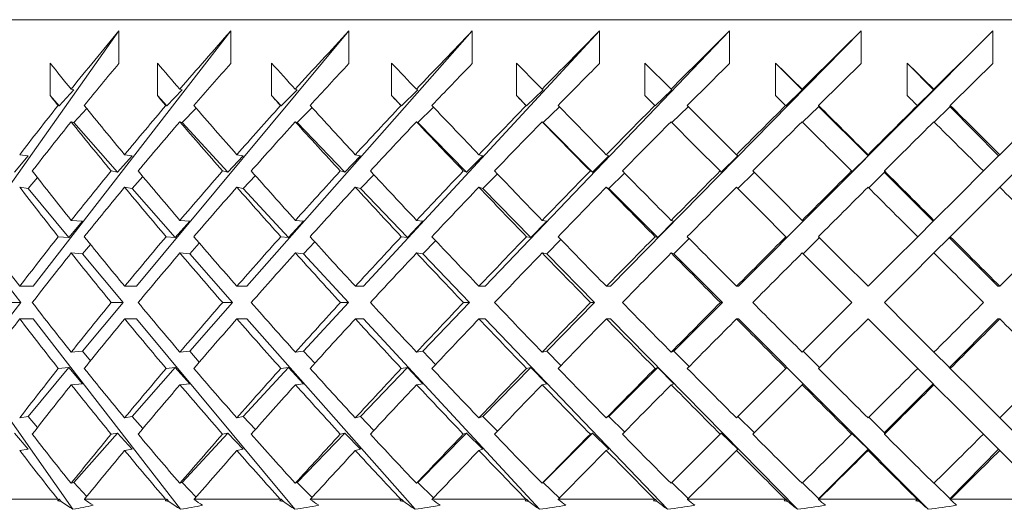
# Model space of a CAD drawing. Header units: inches. Extents: x 1.8 to 14.2, y 0.2 to 10.6.
# Tile 4 of 39: x 2.833 to 3.474, y 6.838 to 7.157. Entities that reach past the tile are written whole.
import ezdxf

# ---------------------------------------------------------------- set-up
doc = ezdxf.new("R2010")
doc.units = ezdxf.units.IN
doc.header["$MEASUREMENT"] = 0

msp = doc.modelspace()

# ---------------------------------------------------------------- linework, layer by layer
at = {"color": 7, "linetype": 'Continuous', "lineweight": 15}
for p, q in [((4.2707, 7.15696), (2.77698, 7.15696)), ((2.77947, 6.98325), (2.89711, 7.14963)), ((2.84138, 6.98325), (2.96999, 7.14963)), ((2.89711, 7.14963), (2.89711, 7.12842)), ((2.90864, 6.98325), (3.04697, 7.14963)), ((2.96999, 7.14963), (2.96999, 7.12842)), ((2.98058, 6.98325), (3.12731, 7.14963)), ((3.04697, 7.14963), (3.04697, 7.12842)), ((3.05652, 6.98325), (3.21024, 7.14963)), ((3.12731, 7.14963), (3.12731, 7.12842)), ((3.13573, 6.98325), (3.29495, 7.14963)), ((3.21024, 7.14963), (3.21024, 7.12842)), ((3.21744, 6.98325), (3.38063, 7.14963)), ((3.29495, 7.14963), (3.29495, 7.12842)), ((3.30087, 6.98325), (3.46645, 7.14963)), ((3.38063, 7.14963), (3.38063, 7.12842)), ((3.46645, 7.14963), (3.46645, 7.12842)), ((2.85233, 7.10746), (2.85233, 7.12867)), ((2.92218, 7.10746), (2.92218, 7.12867)), ((2.99658, 7.10746), (2.99658, 7.12867)), ((3.07482, 7.10746), (3.07482, 7.12867)), ((3.15616, 7.10746), (3.15616, 7.12867)), ((3.25684, 7.11163), (3.2398, 7.12867)), ((3.2398, 7.10746), (3.2398, 7.12867)), ((3.32494, 7.10746), (3.32494, 7.12867)), ((3.32494, 7.12867), (3.34233, 7.1112)), ((3.41077, 7.10746), (3.41077, 7.12867)), ((3.41077, 7.12867), (3.4279, 7.1112)), ((2.85818, 7.10083), (2.85233, 7.10746)), ((2.86774, 7.1112), (2.85818, 7.10083)), ((2.86774, 7.1112), (2.86599, 7.11163)), ((2.9283, 7.10083), (2.92218, 7.10746)), ((2.93832, 7.1112), (2.9283, 7.10083)), ((2.93832, 7.1112), (2.9368, 7.11163)), ((3.00292, 7.10083), (2.99658, 7.10746)), ((3.01329, 7.1112), (3.00292, 7.10083)), ((3.01329, 7.1112), (3.01204, 7.11163)), ((3.08132, 7.10083), (3.07482, 7.10746)), ((3.09196, 7.1112), (3.08132, 7.10083)), ((3.09196, 7.1112), (3.09096, 7.11163)), ((3.16275, 7.10083), (3.15616, 7.10746)), ((3.17354, 7.1112), (3.16275, 7.10083)), ((3.17354, 7.1112), (3.17283, 7.11163)), ((3.2398, 7.10746), (3.24626, 7.101)), ((3.25727, 7.1112), (3.24643, 7.10083)), ((3.25727, 7.1112), (3.25684, 7.11163)), ((3.34233, 7.1112), (3.33154, 7.10083)), ((3.34233, 7.1112), (3.34218, 7.11163)), ((3.4279, 7.1112), (3.41727, 7.10083)), ((3.4279, 7.1112), (3.42805, 7.11163)), ((2.85749, 7.101), (2.85818, 7.10083)), ((2.92771, 7.101), (2.9283, 7.10083)), ((3.00243, 7.101), (3.00292, 7.10083)), ((3.08093, 7.101), (3.08132, 7.10083)), ((3.16247, 7.101), (3.16275, 7.10083)), ((3.24626, 7.101), (3.24643, 7.10083)), ((3.33148, 7.101), (3.33154, 7.10083)), ((3.35289, 7.10104), (3.35311, 7.10037)), ((3.41733, 7.101), (3.41727, 7.10083)), ((3.43876, 7.10104), (3.43853, 7.10037)), ((2.86774, 7.08999), (2.87614, 7.0991)), ((2.93832, 7.08999), (2.94739, 7.09939)), ((3.01329, 7.08999), (3.02296, 7.09966)), ((3.09196, 7.08999), (3.10212, 7.0999)), ((3.17354, 7.08999), (3.1841, 7.10014)), ((3.25727, 7.08999), (3.26798, 7.10024)), ((3.26798, 7.10049), (3.26798, 7.10024)), ((3.34248, 7.09013), (3.35299, 7.10024)), ((3.35299, 7.10049), (3.35311, 7.10037)), ((3.35299, 7.10049), (3.35299, 7.10024)), ((3.35299, 7.10049), (3.38517, 7.06816)), ((3.42819, 7.09027), (3.43841, 7.10024)), ((3.43841, 7.10049), (3.43853, 7.10037)), ((3.43841, 7.10049), (3.43841, 7.10024)), ((3.43841, 7.10049), (3.47012, 7.06816)), ((2.86774, 7.08999), (2.86599, 7.09042)), ((2.89626, 7.05765), (2.86774, 7.08999)), ((2.93832, 7.08999), (2.9368, 7.09042)), ((2.96819, 7.05765), (2.93832, 7.08999)), ((3.01329, 7.08999), (3.01204, 7.09042)), ((3.04424, 7.05765), (3.01329, 7.08999)), ((3.09196, 7.08999), (3.09096, 7.09042)), ((3.12367, 7.05765), (3.09196, 7.08999)), ((3.17354, 7.08999), (3.17283, 7.09042)), ((3.20572, 7.05765), (3.17354, 7.08999)), ((2.83804, 7.06816), (2.8325, 7.06901)), ((2.9057, 7.06816), (2.90085, 7.06901)), ((2.97808, 7.06816), (2.97397, 7.06901)), ((3.05449, 7.06816), (3.05114, 7.06901)), ((3.13417, 7.06816), (3.13164, 7.06901)), ((3.21638, 7.06816), (3.21468, 7.06901)), ((3.30031, 7.06816), (3.29946, 7.06901)), ((3.38517, 7.06816), (3.38517, 7.06901)), ((3.47012, 7.06816), (3.47098, 7.06901)), ((2.83804, 7.06816), (2.82914, 7.05765)), ((2.9057, 7.06816), (2.89626, 7.05765)), ((2.97808, 7.06816), (2.96819, 7.05765)), ((3.05449, 7.06816), (3.04424, 7.05765)), ((3.13417, 7.06816), (3.12367, 7.05765)), ((3.21638, 7.06816), (3.20572, 7.05765)), ((3.30031, 7.06816), (3.2896, 7.05765)), ((3.38517, 7.06816), (3.37451, 7.05765)), ((3.47012, 7.06816), (3.46035, 7.05839)), ((2.8921, 7.05839), (2.89626, 7.05765)), ((2.96466, 7.05839), (2.96819, 7.05765)), ((3.04137, 7.05839), (3.04424, 7.05765)), ((3.1215, 7.05839), (3.12367, 7.05765)), ((3.13417, 7.04694), (3.14369, 7.05646)), ((3.20426, 7.05839), (3.20572, 7.05765)), ((3.21638, 7.04694), (3.22655, 7.05696)), ((3.28887, 7.05839), (3.2896, 7.05765)), ((3.30031, 7.04694), (3.3109, 7.05732)), ((3.3109, 7.05757), (3.3109, 7.05732)), ((3.37451, 7.05839), (3.37451, 7.05765)), ((3.3856, 7.04737), (3.3957, 7.05732)), ((3.3957, 7.05757), (3.39582, 7.05745)), ((3.3957, 7.05757), (3.3957, 7.05732)), ((3.3957, 7.05757), (3.42754, 7.02558)), ((3.39582, 7.05841), (3.39582, 7.05745)), ((3.47098, 7.0478), (3.4805, 7.05732)), ((2.83804, 7.04694), (2.84408, 7.05407)), ((2.9057, 7.04694), (2.91273, 7.05476)), ((2.97808, 7.04694), (2.98603, 7.05538)), ((3.05449, 7.04694), (3.06326, 7.05594)), ((2.83804, 7.04694), (2.8325, 7.0478)), ((2.86461, 7.015), (2.83804, 7.04694)), ((2.9057, 7.04694), (2.90085, 7.0478)), ((2.93388, 7.015), (2.9057, 7.04694)), ((2.97808, 7.04694), (2.97397, 7.0478)), ((3.0076, 7.015), (2.97808, 7.04694)), ((3.05449, 7.04694), (3.05114, 7.0478)), ((3.08506, 7.015), (3.05449, 7.04694)), ((3.13417, 7.04694), (3.13164, 7.0478)), ((3.16551, 7.015), (3.13417, 7.04694)), ((3.21638, 7.04694), (3.21468, 7.0478)), ((3.24817, 7.015), (3.21638, 7.04694)), ((2.87345, 7.02558), (2.86461, 7.015)), ((2.87345, 7.02558), (2.86607, 7.02618)), ((2.94326, 7.02558), (2.93388, 7.015)), ((2.94326, 7.02558), (2.93689, 7.02618)), ((3.01742, 7.02558), (3.0076, 7.015)), ((3.01742, 7.02558), (3.01213, 7.02618)), ((3.09523, 7.02558), (3.08506, 7.015)), ((3.09523, 7.02558), (3.09106, 7.02618)), ((3.17593, 7.02558), (3.16551, 7.015)), ((3.17593, 7.02558), (3.17293, 7.02618)), ((3.25875, 7.02558), (3.24817, 7.015)), ((3.25875, 7.02558), (3.25694, 7.02618)), ((3.34289, 7.02558), (3.33226, 7.015)), ((3.34289, 7.02558), (3.34229, 7.02618)), ((3.42754, 7.02558), (3.41753, 7.01557)), ((3.42754, 7.02558), (3.42815, 7.02618)), ((2.85765, 7.01557), (2.86461, 7.015)), ((2.92788, 7.01557), (2.93388, 7.015)), ((2.94326, 7.00436), (2.94953, 7.01144)), ((3.00261, 7.01557), (3.0076, 7.015)), ((3.01742, 7.00436), (3.02473, 7.01224)), ((3.08113, 7.01557), (3.08506, 7.015)), ((3.09523, 7.00436), (3.1035, 7.01297)), ((3.16267, 7.01557), (3.16551, 7.015)), ((3.17593, 7.00436), (3.18509, 7.01365)), ((3.24646, 7.01557), (3.24817, 7.015)), ((3.25875, 7.00436), (3.2687, 7.0143)), ((3.33169, 7.01557), (3.33226, 7.015)), ((3.34289, 7.00436), (3.3534, 7.01482)), ((3.3534, 7.01507), (3.3534, 7.01482)), ((3.42815, 7.00497), (3.43799, 7.01482)), ((3.43799, 7.01507), (3.43812, 7.01494)), ((3.43799, 7.01507), (3.43799, 7.01482)), ((3.43799, 7.01507), (3.46966, 6.98325)), ((3.43876, 7.01558), (3.43812, 7.01494)), ((2.87345, 7.00436), (2.86607, 7.00497)), ((2.87345, 7.00436), (2.87862, 7.01055)), ((2.94326, 7.00436), (2.93689, 7.00497)), ((3.01742, 7.00436), (3.01213, 7.00497)), ((3.09523, 7.00436), (3.09106, 7.00497)), ((3.17593, 7.00436), (3.17293, 7.00497)), ((3.25875, 7.00436), (3.25694, 7.00497)), ((3.34229, 7.00497), (3.37461, 6.97265)), ((2.83318, 6.97265), (2.80867, 7.00436)), ((2.89982, 6.97265), (2.87345, 7.00436)), ((2.97123, 6.97265), (2.94326, 7.00436)), ((3.04672, 6.97265), (3.01742, 7.00436)), ((3.12558, 6.97265), (3.09523, 7.00436)), ((3.20704, 6.97265), (3.17593, 7.00436)), ((3.29032, 6.97265), (3.25875, 7.00436)), ((2.84138, 6.98325), (2.83254, 6.98325)), ((2.90864, 6.98325), (2.90089, 6.98325)), ((2.98058, 6.98325), (2.97401, 6.98325)), ((3.05652, 6.98325), (3.05119, 6.98325)), ((3.13573, 6.98325), (3.13169, 6.98325)), ((3.21744, 6.98325), (3.21473, 6.98325)), ((3.30087, 6.98325), (3.29951, 6.98325)), ((3.46966, 6.98325), (3.47103, 6.98325)), ((2.80867, 6.94093), (2.83318, 6.97265)), ((2.83318, 6.97265), (2.82446, 6.97265)), ((2.87345, 6.94093), (2.89982, 6.97265)), ((2.89982, 6.97265), (2.89218, 6.97265)), ((2.94326, 6.94093), (2.97123, 6.97265)), ((2.97123, 6.97265), (2.96475, 6.97265)), ((3.01742, 6.94093), (3.04672, 6.97265)), ((3.04672, 6.97265), (3.04146, 6.97265)), ((3.09523, 6.94093), (3.12558, 6.97265)), ((3.12558, 6.97265), (3.12159, 6.97265)), ((3.17593, 6.94093), (3.20704, 6.97265)), ((3.20704, 6.97265), (3.20436, 6.97265)), ((3.25875, 6.94093), (3.29032, 6.97265)), ((3.29032, 6.97265), (3.28897, 6.97265)), ((3.37461, 6.97265), (3.34229, 6.94032)), ((2.86723, 6.83793), (2.77947, 6.96204)), ((2.84138, 6.96204), (2.83254, 6.96204)), ((2.93732, 6.83793), (2.84138, 6.96204)), ((2.90864, 6.96204), (2.90089, 6.96204)), ((3.01183, 6.83793), (2.90864, 6.96204)), ((2.98058, 6.96204), (2.97401, 6.96204)), ((3.09004, 6.83793), (2.98058, 6.96204)), ((3.05652, 6.96204), (3.05119, 6.96204)), ((3.17119, 6.83793), (3.05652, 6.96204)), ((3.13573, 6.96204), (3.13169, 6.96204)), ((3.2545, 6.83793), (3.13573, 6.96204)), ((3.21744, 6.96204), (3.21473, 6.96204)), ((3.33917, 6.83793), (3.21744, 6.96204)), ((3.30087, 6.96204), (3.29951, 6.96204)), ((3.42439, 6.83793), (3.30087, 6.96204)), ((3.46966, 6.96204), (3.43799, 6.93022)), ((3.46966, 6.96204), (3.47103, 6.96204)), ((2.86607, 6.94032), (2.87345, 6.94093)), ((2.87862, 6.93474), (2.87345, 6.94093)), ((2.93689, 6.94032), (2.94326, 6.94093)), ((2.94953, 6.93385), (2.94326, 6.94093)), ((3.01213, 6.94032), (3.01742, 6.94093)), ((3.02473, 6.93306), (3.01742, 6.94093)), ((3.09106, 6.94032), (3.09523, 6.94093)), ((3.1035, 6.93233), (3.09523, 6.94093)), ((3.17293, 6.94032), (3.17593, 6.94093)), ((3.18509, 6.93164), (3.17593, 6.94093)), ((3.25694, 6.94032), (3.25875, 6.94093)), ((3.2687, 6.93099), (3.25875, 6.94093)), ((3.3534, 6.93047), (3.34289, 6.94093)), ((3.43799, 6.93047), (3.42815, 6.94032)), ((2.83804, 6.89835), (2.86461, 6.9303)), ((2.86461, 6.9303), (2.85765, 6.92972)), ((2.86461, 6.9303), (2.87345, 6.91972)), ((2.9057, 6.89835), (2.93388, 6.9303)), ((2.93388, 6.9303), (2.92788, 6.92972)), ((2.93388, 6.9303), (2.94326, 6.91972)), ((2.97808, 6.89835), (3.0076, 6.9303)), ((3.0076, 6.9303), (3.00261, 6.92972)), ((3.0076, 6.9303), (3.01742, 6.91972)), ((3.05449, 6.89835), (3.08506, 6.9303)), ((3.08506, 6.9303), (3.08113, 6.92972)), ((3.08506, 6.9303), (3.09523, 6.91972)), ((3.13417, 6.89835), (3.16551, 6.9303)), ((3.16551, 6.9303), (3.16267, 6.92972)), ((3.16551, 6.9303), (3.17593, 6.91972)), ((3.21638, 6.89835), (3.24817, 6.9303)), ((3.24817, 6.9303), (3.24646, 6.92972)), ((3.24817, 6.9303), (3.25875, 6.91972)), ((3.33226, 6.9303), (3.33169, 6.92972)), ((3.33226, 6.9303), (3.34289, 6.91972)), ((3.3534, 6.93047), (3.3534, 6.93022)), ((3.41753, 6.92972), (3.42754, 6.91972)), ((3.43799, 6.93047), (3.43799, 6.93022)), ((3.43812, 6.93035), (3.43799, 6.93022)), ((3.43812, 6.93035), (3.43876, 6.92971)), ((2.86607, 6.91911), (2.87345, 6.91972)), ((2.93689, 6.91911), (2.94326, 6.91972)), ((3.01213, 6.91911), (3.01742, 6.91972)), ((3.09106, 6.91911), (3.09523, 6.91972)), ((3.17293, 6.91911), (3.17593, 6.91972)), ((3.25694, 6.91911), (3.25875, 6.91972)), ((3.34229, 6.91911), (3.34289, 6.91972)), ((3.42754, 6.91972), (3.3957, 6.88772)), ((3.42815, 6.91911), (3.42754, 6.91972)), ((2.8325, 6.89749), (2.83804, 6.89835)), ((2.84408, 6.89123), (2.83804, 6.89835)), ((2.90085, 6.89749), (2.9057, 6.89835)), ((2.91273, 6.89053), (2.9057, 6.89835)), ((2.97397, 6.89749), (2.97808, 6.89835)), ((2.98603, 6.88992), (2.97808, 6.89835)), ((3.05114, 6.89749), (3.05449, 6.89835)), ((3.06326, 6.88935), (3.05449, 6.89835)), ((3.13164, 6.89749), (3.13417, 6.89835)), ((3.14369, 6.88883), (3.13417, 6.89835)), ((3.21468, 6.89749), (3.21638, 6.89835)), ((3.22655, 6.88833), (3.21638, 6.89835)), ((3.3109, 6.88797), (3.30031, 6.89835)), ((3.3957, 6.88797), (3.3856, 6.89792)), ((3.4805, 6.88797), (3.47098, 6.89749)), ((2.82914, 6.88764), (2.83804, 6.87714)), ((2.86774, 6.8553), (2.89626, 6.88764)), ((2.89626, 6.88764), (2.8921, 6.88691)), ((2.89626, 6.88764), (2.9057, 6.87714)), ((2.93832, 6.8553), (2.96819, 6.88764)), ((2.96819, 6.88764), (2.96466, 6.88691)), ((2.96819, 6.88764), (2.97808, 6.87714)), ((3.01329, 6.8553), (3.04424, 6.88764)), ((3.04424, 6.88764), (3.04137, 6.88691)), ((3.04424, 6.88764), (3.05449, 6.87714)), ((3.09196, 6.8553), (3.12367, 6.88764)), ((3.12367, 6.88764), (3.1215, 6.88691)), ((3.12367, 6.88764), (3.13417, 6.87714)), ((3.17354, 6.8553), (3.20572, 6.88764)), ((3.20572, 6.88764), (3.20426, 6.88691)), ((3.20572, 6.88764), (3.21638, 6.87714)), ((3.2896, 6.88764), (3.28887, 6.88691)), ((3.2896, 6.88764), (3.30031, 6.87714)), ((3.3109, 6.88797), (3.3109, 6.88772)), ((3.37451, 6.88764), (3.38517, 6.87714)), ((3.37451, 6.88764), (3.37451, 6.88691)), ((3.3957, 6.88797), (3.3957, 6.88772)), ((3.39582, 6.88784), (3.3957, 6.88772)), ((3.39582, 6.88784), (3.39582, 6.88688)), ((3.46035, 6.88691), (3.47012, 6.87714)), ((2.8325, 6.87628), (2.83804, 6.87714)), ((2.90085, 6.87628), (2.9057, 6.87714)), ((2.97397, 6.87628), (2.97808, 6.87714)), ((3.05114, 6.87628), (3.05449, 6.87714)), ((3.13164, 6.87628), (3.13417, 6.87714)), ((3.21468, 6.87628), (3.21638, 6.87714)), ((3.29946, 6.87628), (3.30031, 6.87714)), ((3.38517, 6.87714), (3.35299, 6.8448)), ((3.38517, 6.87628), (3.38517, 6.87714)), ((3.47012, 6.87714), (3.43841, 6.8448)), ((3.47098, 6.87628), (3.47012, 6.87714)), ((3.47098, 6.87628), (3.50279, 6.84446)), ((2.86599, 6.85487), (2.86774, 6.8553)), ((2.87614, 6.84619), (2.86774, 6.8553)), ((2.9368, 6.85487), (2.93832, 6.8553)), ((2.94739, 6.8459), (2.93832, 6.8553)), ((3.01204, 6.85487), (3.01329, 6.8553)), ((3.02296, 6.84564), (3.01329, 6.8553)), ((3.09096, 6.85487), (3.09196, 6.8553)), ((3.10212, 6.84539), (3.09196, 6.8553)), ((3.17283, 6.85487), (3.17354, 6.8553)), ((3.1841, 6.84516), (3.17354, 6.8553)), ((3.26798, 6.84506), (3.25727, 6.8553)), ((3.35299, 6.84506), (3.34248, 6.85516)), ((3.43841, 6.84506), (3.42819, 6.85502)), ((2.80833, 6.84446), (2.85736, 6.84446)), ((2.85731, 6.84347), (2.85818, 6.84446)), ((2.85758, 6.84432), (2.85736, 6.84446)), ((2.85818, 6.84446), (2.85758, 6.84432)), ((2.85818, 6.84446), (2.85948, 6.84305)), ((2.87473, 6.84446), (2.87467, 6.84428)), ((2.87473, 6.84446), (2.92756, 6.84446)), ((2.92739, 6.84347), (2.9283, 6.84446)), ((2.92778, 6.84432), (2.92756, 6.84446)), ((2.9283, 6.84446), (2.92778, 6.84432)), ((2.9283, 6.84446), (2.92966, 6.84305)), ((2.94614, 6.84446), (2.94606, 6.84428)), ((2.94614, 6.84446), (3.00228, 6.84446)), ((3.00197, 6.84347), (3.00292, 6.84446)), ((3.00249, 6.84432), (3.00228, 6.84446)), ((3.00292, 6.84446), (3.00249, 6.84432)), ((3.00292, 6.84446), (3.00433, 6.84305)), ((3.02189, 6.84446), (3.02178, 6.84428)), ((3.02189, 6.84446), (3.08078, 6.84446)), ((3.08035, 6.84347), (3.08132, 6.84446)), ((3.08098, 6.84432), (3.08078, 6.84446)), ((3.08132, 6.84446), (3.08098, 6.84432)), ((3.08132, 6.84446), (3.08277, 6.84305)), ((3.10123, 6.84446), (3.1011, 6.84428)), ((3.10123, 6.84446), (3.16231, 6.84446)), ((3.16177, 6.84347), (3.16275, 6.84446)), ((3.16251, 6.84432), (3.16231, 6.84446)), ((3.16275, 6.84446), (3.16251, 6.84432)), ((3.16275, 6.84446), (3.16422, 6.84305)), ((3.18341, 6.84446), (3.18326, 6.84428)), ((3.18341, 6.84446), (3.24609, 6.84446)), ((3.24628, 6.84432), (3.24609, 6.84446)), ((3.24643, 6.84446), (3.24628, 6.84432)), ((3.24643, 6.84446), (3.2479, 6.84305)), ((3.26764, 6.84446), (3.26746, 6.84428)), ((3.26764, 6.84446), (3.33132, 6.84446)), ((3.26798, 6.84506), (3.26798, 6.8448)), ((3.33149, 6.84432), (3.33132, 6.84446)), ((3.33154, 6.84446), (3.33149, 6.84432)), ((3.33154, 6.84446), (3.33301, 6.84305)), ((3.35311, 6.84493), (3.3529, 6.84428)), ((3.3531, 6.84446), (3.3529, 6.84428)), ((3.35299, 6.84506), (3.35299, 6.8448)), ((3.35311, 6.84493), (3.35299, 6.8448)), ((3.3531, 6.84446), (3.41716, 6.84446)), ((3.41732, 6.84432), (3.41716, 6.84446)), ((3.41727, 6.84446), (3.41872, 6.84305)), ((3.41727, 6.84446), (3.41732, 6.84432)), ((3.43841, 6.84506), (3.43841, 6.8448)), ((3.43853, 6.84493), (3.43841, 6.8448)), ((3.43853, 6.84493), (3.43875, 6.84428)), ((3.43896, 6.84446), (3.43875, 6.84428)), ((3.43896, 6.84446), (3.50279, 6.84446))]:
    msp.add_line(p, q, dxfattribs=at)
at = {"color": 7, "linetype": 'Continuous', "lineweight": 15, "flags": 128}
for points in [[(3.29946, 7.06901), (3.28343, 7.08504), (3.26743, 7.10104)], [(3.50296, 7.101), (3.48698, 7.08502), (3.47098, 7.06901)], [(3.25684, 7.09042), (3.27283, 7.07442), (3.28887, 7.05839)], [(3.34229, 7.02618), (3.32616, 7.04231), (3.31006, 7.05841)], [(3.46035, 7.05839), (3.44426, 7.04229), (3.42815, 7.02618)], [(3.29946, 7.0478), (3.31556, 7.0317), (3.33169, 7.01557)], [(3.43876, 7.01558), (3.45488, 7.0317), (3.47098, 7.0478)], [(3.38522, 6.98325), (3.36905, 6.99942), (3.35289, 7.01558)], [(3.41753, 7.01557), (3.40137, 6.99941), (3.38522, 6.98325)], [(3.39582, 6.97265), (3.41199, 6.98881), (3.42815, 7.00497)], [(3.42815, 6.94032), (3.41199, 6.95648), (3.39582, 6.97265)], [(3.35289, 6.92971), (3.36905, 6.94587), (3.38522, 6.96204)], [(3.38522, 6.96204), (3.40137, 6.94588), (3.41753, 6.92972)], [(3.33169, 6.92972), (3.31556, 6.9136), (3.29946, 6.89749)], [(3.47098, 6.89749), (3.45488, 6.91359), (3.43876, 6.92971)], [(3.31006, 6.88688), (3.32616, 6.90298), (3.34229, 6.91911)], [(3.42815, 6.91911), (3.44426, 6.903), (3.46035, 6.88691)], [(3.28887, 6.88691), (3.27283, 6.87087), (3.25684, 6.85487)], [(3.26764, 6.84446), (3.28353, 6.86035), (3.29946, 6.87628)]]:
    msp.add_lwpolyline(points, dxfattribs=at)
at = {"color": 7, "linetype": 'Continuous', "lineweight": 15}
for centre, major_axis, ratio, start_param, end_param in [((3.3957, 6.99373), (0.80839, 0.80839), 0.414214, 1.784371, 1.828342), ((3.3957, 6.99373), (0.82385, 0.82385), 0.357806, 1.735283, 1.779255), ((3.3957, 6.99373), (0.83732, 0.83732), 0.303347, 1.686196, 1.730167), ((3.3957, 6.99373), (0.84878, 0.84878), 0.250487, 1.637108, 1.68108), ((3.3957, 6.99373), (0.85819, 0.85819), 0.198912, 1.588021, 1.631993), ((3.3957, 6.99373), (0.86553, 0.86553), 0.148336, 1.538934, 1.582905), ((3.3957, 6.99373), (0.87079, 0.87079), 0.098491, 1.489846, 1.533818), ((3.3957, 6.99373), (0.87395, 0.87395), 0.049127, 1.440759, 1.48473), ((3.3957, 6.97277), (0.84878, -0.84878), 0.250487, 4.287827, 4.307581), ((3.3957, 6.97252), (0.80839, 0.80839), 0.414214, 1.784371, 1.816087), ((3.3957, 6.97277), (0.85819, -0.85819), 0.198912, 4.336915, 4.356668), ((3.3957, 6.97252), (0.82385, 0.82385), 0.357806, 1.735283, 1.767), ((3.3957, 6.97277), (0.86553, -0.86553), 0.148336, 4.386002, 4.405756), ((3.3957, 6.97252), (0.83732, 0.83732), 0.303347, 1.686196, 1.717913), ((3.3957, 6.97277), (0.87079, -0.87079), 0.098491, 4.435089, 4.454843), ((3.3957, 6.97252), (0.84878, 0.84878), 0.250487, 1.637108, 1.668825), ((3.3957, 6.97277), (0.87395, -0.87395), 0.049127, 4.484177, 4.503931), ((3.3957, 6.97252), (0.85819, 0.85819), 0.198912, 1.588021, 1.619738), ((3.3957, 6.97252), (0.86553, 0.86553), 0.148336, 1.538934, 1.57065), ((3.3957, 6.97277), (0.87395, -0.87395), 0.049127, 1.68108, 1.700834), ((3.3957, 6.97252), (0.87079, 0.87079), 0.098491, 1.489846, 1.521563), ((3.3957, 6.97277), (0.87079, -0.87079), 0.098491, 1.631993, 1.651746), ((3.3957, 6.97252), (0.87395, 0.87395), 0.049127, 1.440759, 1.472476), ((3.3957, 6.95156), (0.84878, -0.84878), 0.250487, 4.287827, 4.295325), ((3.3957, 6.95156), (0.85819, -0.85819), 0.198912, 4.336915, 4.344412), ((3.3957, 6.95156), (0.86553, -0.86553), 0.148336, 4.386002, 4.393499), ((3.3957, 6.95156), (0.87079, -0.87079), 0.098491, 4.435089, 4.442587), ((3.3957, 6.95156), (0.87395, -0.87395), 0.049127, 4.484177, 4.491674), ((3.3957, 6.95156), (0.87395, -0.87395), 0.049127, 1.693336, 1.700834), ((3.3957, 6.95156), (0.87079, -0.87079), 0.098491, 1.644249, 1.651746), ((3.3957, 6.99373), (0.80839, 0.80839), 0.414214, 1.840599, 1.877356), ((3.3957, 6.97277), (0.84878, -0.84878), 0.250487, 4.319836, 4.356742), ((3.3957, 6.99373), (0.82385, 0.82385), 0.357806, 1.791511, 1.828269), ((3.3957, 6.97277), (0.85819, -0.85819), 0.198912, 4.368923, 4.405829), ((3.3957, 6.99373), (0.83732, 0.83732), 0.303347, 1.742424, 1.779182), ((3.3957, 6.97277), (0.86553, -0.86553), 0.148336, 4.418011, 4.454916), ((3.3957, 6.99373), (0.84878, 0.84878), 0.250487, 1.693336, 1.730094), ((3.3957, 6.97277), (0.87079, -0.87079), 0.098491, 4.467098, 4.504004), ((3.3957, 6.99373), (0.85819, 0.85819), 0.198912, 1.644249, 1.681007), ((3.3957, 6.97277), (0.87395, -0.87395), 0.049127, 4.516185, 4.553091), ((3.3957, 6.99373), (0.86553, 0.86553), 0.148336, 1.595162, 1.631919), ((3.3957, 6.99373), (0.87079, 0.87079), 0.098491, 1.546074, 1.582832), ((3.3957, 6.97277), (0.87395, -0.87395), 0.049127, 1.631919, 1.668825), ((3.3957, 6.99373), (0.87395, 0.87395), 0.049127, 1.496987, 1.533745), ((3.3957, 6.97277), (0.87079, -0.87079), 0.098491, 1.582832, 1.619738), ((3.3957, 6.97252), (0.80839, 0.80839), 0.414214, 1.828342, 1.865176), ((3.3957, 6.95156), (0.84878, -0.84878), 0.250487, 4.307581, 4.344559), ((3.3957, 6.97252), (0.82385, 0.82385), 0.357806, 1.779255, 1.816088), ((3.3957, 6.95156), (0.85819, -0.85819), 0.198912, 4.356668, 4.393646), ((3.3957, 6.97252), (0.83732, 0.83732), 0.303347, 1.730167, 1.767001), ((3.3957, 6.95156), (0.86553, -0.86553), 0.148336, 4.405756, 4.442734), ((3.3957, 6.97252), (0.84878, 0.84878), 0.250487, 1.68108, 1.717913), ((3.3957, 6.95156), (0.87079, -0.87079), 0.098491, 4.454843, 4.491821), ((3.3957, 6.97252), (0.85819, 0.85819), 0.198912, 1.631993, 1.668826), ((3.3957, 6.95156), (0.87395, -0.87395), 0.049127, 4.503931, 4.540909), ((3.3957, 6.97252), (0.86553, 0.86553), 0.148336, 1.582905, 1.619739), ((3.3957, 6.97252), (0.87079, 0.87079), 0.098491, 1.533818, 1.570651), ((3.3957, 6.95156), (0.87395, -0.87395), 0.049127, 1.644102, 1.68108), ((3.3957, 6.97252), (0.87395, 0.87395), 0.049127, 1.48473, 1.521564), ((3.3957, 6.95156), (0.87079, -0.87079), 0.098491, 1.595015, 1.631993), ((3.3957, 6.97277), (0.83732, -0.83732), 0.303347, 4.319835, 4.356785), ((3.3957, 6.99373), (0.82385, 0.82385), 0.357806, 1.840452, 1.877313), ((3.3957, 6.97277), (0.84878, -0.84878), 0.250487, 4.368922, 4.405872), ((3.3957, 6.99373), (0.83732, 0.83732), 0.303347, 1.791364, 1.828225), ((3.3957, 6.97277), (0.85819, -0.85819), 0.198912, 4.41801, 4.45496), ((3.3957, 6.99373), (0.84878, 0.84878), 0.250487, 1.742277, 1.779138), ((3.3957, 6.97277), (0.86553, -0.86553), 0.148336, 4.467097, 4.504047), ((3.3957, 6.99373), (0.85819, 0.85819), 0.198912, 1.693189, 1.730051), ((3.3957, 6.97277), (0.87079, -0.87079), 0.098491, 4.516185, 4.553135), ((3.3957, 6.99373), (0.86553, 0.86553), 0.148336, 1.644102, 1.680963), ((3.3957, 6.97277), (0.87395, -0.87395), 0.049127, 4.565272, 4.602222), ((3.3957, 6.99373), (0.87079, 0.87079), 0.098491, 1.595015, 1.631876), ((3.3957, 6.99373), (0.87395, 0.87395), 0.049127, 1.545927, 1.582789), ((3.3957, 6.97277), (0.87395, -0.87395), 0.049127, 1.582789, 1.619739), ((3.3957, 6.95156), (0.83732, -0.83732), 0.303347, 4.307654, 4.344647), ((3.3957, 6.97252), (0.82385, 0.82385), 0.357806, 1.828269, 1.865176), ((3.3957, 6.95156), (0.84878, -0.84878), 0.250487, 4.356742, 4.393734), ((3.3957, 6.97252), (0.83732, 0.83732), 0.303347, 1.779182, 1.816089), ((3.3957, 6.95156), (0.85819, -0.85819), 0.198912, 4.405829, 4.442821), ((3.3957, 6.97252), (0.84878, 0.84878), 0.250487, 1.730094, 1.767001), ((3.3957, 6.95156), (0.86553, -0.86553), 0.148336, 4.454916, 4.491909), ((3.3957, 6.97252), (0.85819, 0.85819), 0.198912, 1.681007, 1.717914), ((3.3957, 6.95156), (0.87079, -0.87079), 0.098491, 4.504004, 4.540996), ((3.3957, 6.97252), (0.86553, 0.86553), 0.148336, 1.631919, 1.668827), ((3.3957, 6.95156), (0.87395, -0.87395), 0.049127, 4.553091, 4.590084), ((3.3957, 6.97252), (0.87079, 0.87079), 0.098491, 1.582832, 1.619739), ((3.3957, 6.97252), (0.87395, 0.87395), 0.049127, 1.533745, 1.570652), ((3.3957, 6.95156), (0.87395, -0.87395), 0.049127, 1.594927, 1.631919), ((3.3957, 6.95156), (0.87079, -0.87079), 0.098491, 1.54584, 1.582832), ((3.3957, 6.97277), (0.82385, -0.82385), 0.357806, 4.319834, 4.3568), ((3.3957, 6.99373), (0.82385, 0.82385), 0.357806, 1.889451, 1.926386), ((3.3957, 6.97277), (0.83732, -0.83732), 0.303347, 4.368922, 4.405887), ((3.3957, 6.99373), (0.83732, 0.83732), 0.303347, 1.840364, 1.877298), ((3.3957, 6.97277), (0.84878, -0.84878), 0.250487, 4.418009, 4.454974), ((3.3957, 6.99373), (0.84878, 0.84878), 0.250487, 1.791277, 1.828211), ((3.3957, 6.97277), (0.85819, -0.85819), 0.198912, 4.467097, 4.504062), ((3.3957, 6.99373), (0.85819, 0.85819), 0.198912, 1.742189, 1.779124), ((3.3957, 6.97277), (0.86553, -0.86553), 0.148336, 4.516184, 4.553149), ((3.3957, 6.99373), (0.86553, 0.86553), 0.148336, 1.693102, 1.730036), ((3.3957, 6.97277), (0.87079, -0.87079), 0.098491, 4.565271, 4.602236), ((3.3957, 6.99373), (0.87079, 0.87079), 0.098491, 1.644014, 1.680949), ((3.3957, 6.97277), (0.87395, -0.87395), 0.049127, 4.614359, 4.651324), ((3.3957, 6.99373), (0.87395, 0.87395), 0.049127, 1.594927, 1.631861), ((3.3957, 6.97277), (0.87395, -0.87395), 0.049127, 1.533687, 1.570652), ((3.3957, 6.99373), (0.87395, 0.87395), 0.049127, 4.749499, 4.786433), ((3.3957, 6.97252), (0.82385, 0.82385), 0.357806, 1.877313, 1.914264), ((3.3957, 6.95156), (0.83732, -0.83732), 0.303347, 4.356785, 4.393763), ((3.3957, 6.97252), (0.83732, 0.83732), 0.303347, 1.828225, 1.865176), ((3.3957, 6.95156), (0.84878, -0.84878), 0.250487, 4.405872, 4.44285), ((3.3957, 6.97252), (0.84878, 0.84878), 0.250487, 1.779138, 1.816089), ((3.3957, 6.95156), (0.85819, -0.85819), 0.198912, 4.45496, 4.491938), ((3.3957, 6.97252), (0.85819, 0.85819), 0.198912, 1.730051, 1.767001), ((3.3957, 6.95156), (0.86553, -0.86553), 0.148336, 4.504047, 4.541025), ((3.3957, 6.97252), (0.86553, 0.86553), 0.148336, 1.680963, 1.717914), ((3.3957, 6.95156), (0.87079, -0.87079), 0.098491, 4.553135, 4.590113), ((3.3957, 6.97252), (0.87079, 0.87079), 0.098491, 1.631876, 1.668827), ((3.3957, 6.95156), (0.87395, -0.87395), 0.049127, 4.602222, 4.6392), ((3.3957, 6.97252), (0.87395, 0.87395), 0.049127, 1.582789, 1.619739), ((3.3957, 6.95156), (0.87395, -0.87395), 0.049127, 1.545811, 1.582789), ((3.3957, 6.97277), (0.82385, -0.82385), 0.357806, 4.368922, 4.405872), ((3.3957, 6.99373), (0.83732, 0.83732), 0.303347, 1.889422, 1.9264), ((3.3957, 6.97277), (0.83732, -0.83732), 0.303347, 4.418009, 4.45496), ((3.3957, 6.99373), (0.84878, 0.84878), 0.250487, 1.840335, 1.877313), ((3.3957, 6.97277), (0.84878, -0.84878), 0.250487, 4.467096, 4.504047), ((3.3957, 6.99373), (0.85819, 0.85819), 0.198912, 1.791247, 1.828225), ((3.3957, 6.97277), (0.85819, -0.85819), 0.198912, 4.516184, 4.553135), ((3.3957, 6.99373), (0.86553, 0.86553), 0.148336, 1.74216, 1.779138), ((3.3957, 6.97277), (0.86553, -0.86553), 0.148336, 4.565271, 4.602222), ((3.3957, 6.99373), (0.87079, 0.87079), 0.098491, 1.693073, 1.730051), ((3.3957, 6.97277), (0.87079, -0.87079), 0.098491, 4.614359, 4.651309), ((3.3957, 6.99373), (0.87395, 0.87395), 0.049127, 1.643985, 1.680963), ((3.3957, 6.97277), (0.87395, -0.87395), 0.049127, 4.663446, 4.700397), ((3.3957, 6.99373), (0.87395, 0.87395), 0.049127, 4.700397, 4.737375), ((3.3957, 6.97252), (0.82385, 0.82385), 0.357806, 1.926386, 1.963351), ((3.3957, 6.95156), (0.82385, -0.82385), 0.357806, 4.3568, 4.393734), ((3.3957, 6.97252), (0.83732, 0.83732), 0.303347, 1.877298, 1.914263), ((3.3957, 6.95156), (0.83732, -0.83732), 0.303347, 4.405887, 4.442821), ((3.3957, 6.97252), (0.84878, 0.84878), 0.250487, 1.828211, 1.865176), ((3.3957, 6.95156), (0.84878, -0.84878), 0.250487, 4.454974, 4.491909), ((3.3957, 6.97252), (0.85819, 0.85819), 0.198912, 1.779124, 1.816089), ((3.3957, 6.95156), (0.85819, -0.85819), 0.198912, 4.504062, 4.540996), ((3.3957, 6.97252), (0.86553, 0.86553), 0.148336, 1.730036, 1.767001), ((3.3957, 6.95156), (0.86553, -0.86553), 0.148336, 4.553149, 4.590084), ((3.3957, 6.97252), (0.87079, 0.87079), 0.098491, 1.680949, 1.717914), ((3.3957, 6.95156), (0.87079, -0.87079), 0.098491, 4.602236, 4.639171), ((3.3957, 6.97252), (0.87395, 0.87395), 0.049127, 1.631861, 1.668827), ((3.3957, 6.95156), (0.87395, -0.87395), 0.049127, 4.651324, 4.688258), ((3.3957, 6.97252), (0.87395, 0.87395), 0.049127, 4.712534, 4.749499), ((3.3957, 6.95156), (0.87395, -0.87395), 0.049127, 1.496752, 1.533687), ((3.3957, 6.99373), (0.83732, 0.83732), 0.303347, 1.938539, 1.975531), ((3.3957, 6.97277), (0.82385, -0.82385), 0.357806, 4.418009, 4.454916), ((3.3957, 6.99373), (0.84878, 0.84878), 0.250487, 1.889451, 1.926444), ((3.3957, 6.97277), (0.83732, -0.83732), 0.303347, 4.467097, 4.504004), ((3.3957, 6.99373), (0.85819, 0.85819), 0.198912, 1.840364, 1.877356), ((3.3957, 6.97277), (0.84878, -0.84878), 0.250487, 4.516184, 4.553091), ((3.3957, 6.99373), (0.86553, 0.86553), 0.148336, 1.791277, 1.828269), ((3.3957, 6.97277), (0.85819, -0.85819), 0.198912, 4.565271, 4.602179), ((3.3957, 6.99373), (0.87079, 0.87079), 0.098491, 1.742189, 1.779182), ((3.3957, 6.97277), (0.86553, -0.86553), 0.148336, 4.614359, 4.651266), ((3.3957, 6.99373), (0.87395, 0.87395), 0.049127, 1.693102, 1.730094), ((3.3957, 6.97277), (0.87079, -0.87079), 0.098491, 4.663446, 4.700353), ((3.3957, 6.97277), (0.87395, -0.87395), 0.049127, 4.712534, 4.749441), ((3.3957, 6.99373), (0.87395, 0.87395), 0.049127, 4.651266, 4.688258), ((3.3957, 6.99373), (0.87079, 0.87079), 0.098491, 4.700353, 4.737346), ((3.3957, 6.97252), (0.83732, 0.83732), 0.303347, 1.9264, 1.96335), ((3.3957, 6.95156), (0.82385, -0.82385), 0.357806, 4.405872, 4.442734), ((3.3957, 6.97252), (0.84878, 0.84878), 0.250487, 1.877313, 1.914263), ((3.3957, 6.95156), (0.83732, -0.83732), 0.303347, 4.45496, 4.491821), ((3.3957, 6.97252), (0.85819, 0.85819), 0.198912, 1.828225, 1.865176), ((3.3957, 6.95156), (0.84878, -0.84878), 0.250487, 4.504047, 4.540909), ((3.3957, 6.97252), (0.86553, 0.86553), 0.148336, 1.779138, 1.816088), ((3.3957, 6.95156), (0.85819, -0.85819), 0.198912, 4.553135, 4.589996), ((3.3957, 6.97252), (0.87079, 0.87079), 0.098491, 1.730051, 1.767001), ((3.3957, 6.95156), (0.86553, -0.86553), 0.148336, 4.602222, 4.639083), ((3.3957, 6.97252), (0.87395, 0.87395), 0.049127, 1.680963, 1.717913), ((3.3957, 6.95156), (0.87079, -0.87079), 0.098491, 4.651309, 4.688171), ((3.3957, 6.95156), (0.87395, -0.87395), 0.049127, 4.700397, 4.737258), ((3.3957, 6.97252), (0.87395, 0.87395), 0.049127, 4.663447, 4.700397), ((3.3957, 6.97277), (0.80839, -0.80839), 0.414214, 4.41801, 4.454843), ((3.3957, 6.99373), (0.84878, 0.84878), 0.250487, 1.938626, 1.975604), ((3.3957, 6.97277), (0.82385, -0.82385), 0.357806, 4.467097, 4.503931), ((3.3957, 6.99373), (0.85819, 0.85819), 0.198912, 1.889539, 1.926517), ((3.3957, 6.97277), (0.83732, -0.83732), 0.303347, 4.516185, 4.553018), ((3.3957, 6.99373), (0.86553, 0.86553), 0.148336, 1.840452, 1.877429), ((3.3957, 6.97277), (0.84878, -0.84878), 0.250487, 4.565272, 4.602105), ((3.3957, 6.99373), (0.87079, 0.87079), 0.098491, 1.791364, 1.828342), ((3.3957, 6.97277), (0.85819, -0.85819), 0.198912, 4.614359, 4.651193), ((3.3957, 6.99373), (0.87395, 0.87395), 0.049127, 1.742277, 1.779255), ((3.3957, 6.97277), (0.86553, -0.86553), 0.148336, 4.663447, 4.70028), ((3.3957, 6.97277), (0.87079, -0.87079), 0.098491, 4.712534, 4.749368), ((3.3957, 6.99373), (0.87395, 0.87395), 0.049127, 4.602105, 4.639083), ((3.3957, 6.97277), (0.87395, -0.87395), 0.049127, 4.761621, 4.798455), ((3.3957, 6.99373), (0.87079, 0.87079), 0.098491, 4.651193, 4.688171), ((3.3957, 6.95156), (0.80839, -0.80839), 0.414214, 4.405829, 4.442395), ((3.3957, 6.97252), (0.84878, 0.84878), 0.250487, 1.926444, 1.963113), ((3.3957, 6.95156), (0.82385, -0.82385), 0.357806, 4.454916, 4.491482), ((3.3957, 6.97252), (0.85819, 0.85819), 0.198912, 1.877356, 1.914026), ((3.3957, 6.95156), (0.83732, -0.83732), 0.303347, 4.504004, 4.54057), ((3.3957, 6.97252), (0.86553, 0.86553), 0.148336, 1.828269, 1.864938), ((3.3957, 6.95156), (0.84878, -0.84878), 0.250487, 4.553091, 4.589657), ((3.3957, 6.97252), (0.87079, 0.87079), 0.098491, 1.779182, 1.815851), ((3.3957, 6.95156), (0.85819, -0.85819), 0.198912, 4.602179, 4.638745), ((3.3957, 6.97252), (0.87395, 0.87395), 0.049127, 1.730094, 1.766764), ((3.3957, 6.95156), (0.86553, -0.86553), 0.148336, 4.651266, 4.687832), ((3.3957, 6.95156), (0.87079, -0.87079), 0.098491, 4.700353, 4.736919), ((3.3957, 6.97252), (0.87395, 0.87395), 0.049127, 4.614597, 4.651266), ((3.3957, 6.95156), (0.87395, -0.87395), 0.049127, 4.749441, 4.786007), ((3.3957, 6.97252), (0.87079, 0.87079), 0.098491, 4.663684, 4.700353)]:
    msp.add_ellipse(centre, major_axis=major_axis, ratio=ratio, start_param=start_param, end_param=end_param, dxfattribs=at)
for points in [[(2.85731, 6.84347), (2.8574, 6.84375), (2.85749, 6.84404), (2.85758, 6.84432)], [(2.85731, 6.84347), (2.85803, 6.84333), (2.85876, 6.84319), (2.85948, 6.84305)], [(2.86723, 6.83793), (2.86464, 6.83963), (2.86206, 6.84134), (2.85948, 6.84305)], [(2.88037, 6.84055), (2.87599, 6.83961), (2.87161, 6.83874), (2.86723, 6.83793)], [(2.87467, 6.84428), (2.87657, 6.84304), (2.87847, 6.8418), (2.88037, 6.84055)], [(2.92739, 6.84347), (2.92752, 6.84375), (2.92765, 6.84404), (2.92778, 6.84432)], [(2.92739, 6.84347), (2.92814, 6.84333), (2.9289, 6.84319), (2.92966, 6.84305)], [(2.93732, 6.83793), (2.93477, 6.83963), (2.93221, 6.84134), (2.92966, 6.84305)], [(2.93732, 6.83793), (2.94211, 6.83874), (2.9469, 6.83961), (2.95169, 6.84055)], [(2.94606, 6.84428), (2.94793, 6.84304), (2.94981, 6.8418), (2.95169, 6.84055)], [(3.00197, 6.84347), (3.00214, 6.84375), (3.00232, 6.84404), (3.00249, 6.84432)], [(3.00197, 6.84347), (3.00276, 6.84333), (3.00355, 6.84319), (3.00433, 6.84305)], [(3.01183, 6.83793), (3.00933, 6.83963), (3.00683, 6.84134), (3.00433, 6.84305)], [(3.01183, 6.83793), (3.01699, 6.83874), (3.02214, 6.83961), (3.02729, 6.84055)], [(3.02178, 6.84428), (3.02361, 6.84304), (3.02545, 6.8418), (3.02729, 6.84055)], [(3.08035, 6.84347), (3.08056, 6.84375), (3.08077, 6.84404), (3.08098, 6.84432)], [(3.08035, 6.84347), (3.08116, 6.84333), (3.08196, 6.84319), (3.08277, 6.84305)], [(3.09004, 6.83793), (3.08762, 6.83963), (3.08519, 6.84134), (3.08277, 6.84305)], [(3.09004, 6.83793), (3.09551, 6.83874), (3.10097, 6.83961), (3.10643, 6.84055)], [(3.1011, 6.84428), (3.10288, 6.84304), (3.10465, 6.8418), (3.10643, 6.84055)], [(3.16177, 6.84347), (3.16202, 6.84375), (3.16226, 6.84404), (3.16251, 6.84432)], [(3.16177, 6.84347), (3.16259, 6.84333), (3.1634, 6.84319), (3.16422, 6.84305)], [(3.17119, 6.83793), (3.16887, 6.83963), (3.16654, 6.84134), (3.16422, 6.84305)], [(3.17119, 6.83793), (3.17692, 6.83874), (3.18264, 6.83961), (3.18836, 6.84055)], [(3.18326, 6.84428), (3.18496, 6.84304), (3.18666, 6.8418), (3.18836, 6.84055)], [(3.24544, 6.84347), (3.24572, 6.84375), (3.246, 6.84404), (3.24628, 6.84432)], [(3.24544, 6.84347), (3.24626, 6.84333), (3.24708, 6.84319), (3.2479, 6.84305)], [(3.2545, 6.83793), (3.2523, 6.83963), (3.2501, 6.84134), (3.2479, 6.84305)], [(3.2545, 6.83793), (3.26043, 6.83874), (3.26636, 6.83961), (3.27229, 6.84055)], [(3.26746, 6.84428), (3.26907, 6.84304), (3.27068, 6.8418), (3.27229, 6.84055)], [(3.33055, 6.84347), (3.33087, 6.84375), (3.33118, 6.84404), (3.33149, 6.84432)], [(3.33055, 6.84347), (3.33137, 6.84333), (3.33219, 6.84319), (3.33301, 6.84305)], [(3.33917, 6.83793), (3.33712, 6.83963), (3.33506, 6.84134), (3.33301, 6.84305)], [(3.33917, 6.83793), (3.34525, 6.83874), (3.35133, 6.83961), (3.3574, 6.84055)], [(3.3529, 6.84428), (3.3544, 6.84304), (3.3559, 6.8418), (3.3574, 6.84055)], [(3.4163, 6.84347), (3.41664, 6.84375), (3.41698, 6.84404), (3.41732, 6.84432)], [(3.4163, 6.84347), (3.4171, 6.84333), (3.41791, 6.84319), (3.41872, 6.84305)], [(3.42439, 6.83793), (3.4225, 6.83963), (3.42061, 6.84134), (3.41872, 6.84305)], [(3.42439, 6.83793), (3.43056, 6.83874), (3.43672, 6.83961), (3.44289, 6.84055)], [(3.43875, 6.84428), (3.44013, 6.84304), (3.44151, 6.8418), (3.44289, 6.84055)]]:
    msp.add_open_spline(points, degree=3, dxfattribs=at)

doc.saveas('drawing.dxf')
